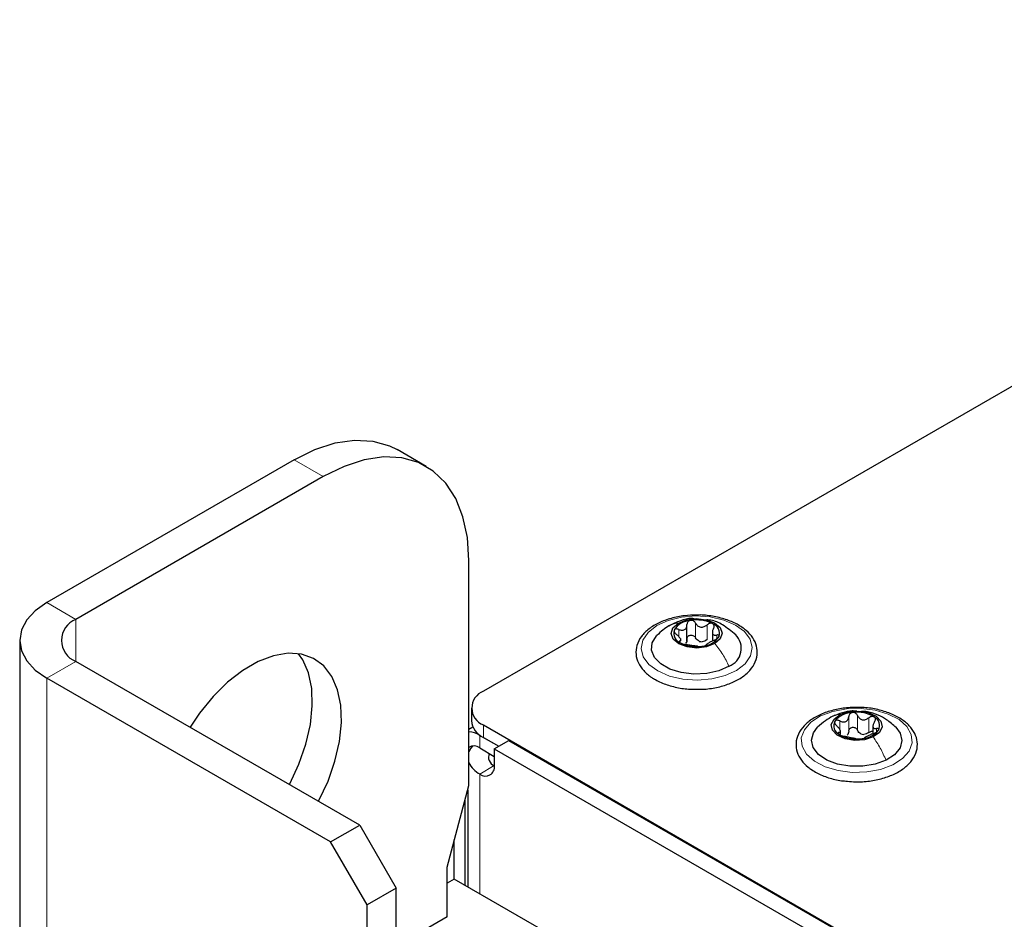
# Paper-space layout 'Blatt2' of a CAD drawing. Header units: millimetres. Extents: x 5 to 418, y 2 to 292.
# Tile 81 of 88: x 239 to 259, y 237 to 255. Entities that reach past the tile are written whole.
import ezdxf

# ---------------------------------------------------------------- set-up
doc = ezdxf.new("R2010")
doc.units = ezdxf.units.MM

psp = doc.layouts.new('Blatt2')

# ---------------------------------------------------------------- linework, layer by layer
at = {"color": 7, "linetype": 'Continuous', "lineweight": 25}
for p, q in [((270.993, 254.585), (248.379, 241.53)), ((247.268, 245.901), (246.702, 246.228)), ((244.702, 246.03), (239.894, 243.254)), ((245.268, 245.703), (240.46, 242.928)), ((248.096, 239.7), (248.096, 244.07)), ((252.335, 242.508), (252.335, 242.824)), ((252.829, 242.705), (252.829, 242.507)), ((239.367, 242.519), (239.367, 99.625)), ((252.217, 242.509), (252.217, 242.554)), ((245.975, 238.927), (240.46, 242.111)), ((245.409, 238.601), (239.894, 241.785)), ((248.145, 241.204), (248.145, 240.959)), ((248.175, 240.833), (248.096, 240.787)), ((248.379, 240.877), (287.616, 218.227)), ((255.318, 240.693), (255.318, 240.754)), ((255.95, 240.854), (255.95, 240.706)), ((248.309, 240.673), (248.676, 240.461)), ((248.379, 240.632), (248.676, 240.461)), ((248.591, 240.412), (248.874, 240.575)), ((248.874, 240.575), (287.602, 218.218)), ((248.309, 240.428), (248.591, 240.265)), ((248.591, 240.412), (248.591, 240.085)), ((248.591, 240.412), (287.319, 218.055)), ((247.672, 238.109), (248.096, 239.7)), ((248.074, 239.617), (248.074, 237.73)), ((248.026, 237.758), (248.026, 239.435)), ((245.409, 238.601), (245.975, 238.927)), ((245.975, 238.927), (246.682, 237.702)), ((247.814, 237.88), (247.814, 238.64)), ((246.117, 237.376), (245.409, 238.601)), ((247.672, 237.146), (247.672, 238.109)), ((247.814, 237.88), (247.672, 237.799)), ((284.164, 216.896), (247.814, 237.88)), ((246.682, 237.702), (246.117, 237.376)), ((246.682, 96.441), (246.682, 237.702)), ((246.117, 96.114), (246.117, 237.376)), ((247.672, 237.146), (246.682, 236.574))]:
    psp.add_line(p, q, dxfattribs=at)
at = {"color": 7, "linetype": 'Continuous', "lineweight": 18}
for p, q in [((245.268, 245.703), (244.702, 246.03)), ((240.46, 242.928), (239.894, 243.254)), ((240.46, 242.111), (240.46, 242.928)), ((252.504, 242.569), (252.504, 242.854)), ((252.175, 242.594), (252.175, 242.732)), ((252.726, 242.536), (252.726, 242.822)), ((252.195, 242.481), (252.195, 242.507)), ((252.914, 242.549), (252.914, 242.624)), ((240.46, 242.111), (239.894, 241.785)), ((239.894, 98.89), (239.894, 241.785)), ((255.305, 240.79), (255.305, 240.954)), ((255.479, 240.754), (255.479, 241.04)), ((255.652, 240.773), (255.652, 241.058)), ((255.867, 240.728), (255.867, 241.014)), ((248.379, 240.877), (248.379, 240.632)), ((256.022, 240.741), (256.022, 240.807)), ((248.309, 240.673), (248.313, 240.676)), ((248.309, 240.428), (248.309, 240.673)), ((255.287, 240.696), (255.287, 240.729)), ((248.309, 239.922), (248.591, 240.085)), ((248.309, 239.922), (248.309, 237.595))]:
    psp.add_line(p, q, dxfattribs=at)
at = {"color": 7, "linetype": 'Continuous', "lineweight": 25, "flags": 128}
for points in [[(244.702, 246.03), (245.105, 246.229), (245.499, 246.358), (245.877, 246.413), (246.231, 246.394), (246.555, 246.301), (246.702, 246.228)], [(248.096, 244.07), (248.068, 244.518), (247.982, 244.924), (247.841, 245.279), (247.647, 245.577), (247.406, 245.81), (247.12, 245.975), (246.797, 246.068), (246.443, 246.086), (246.065, 246.031), (245.671, 245.902), (245.268, 245.703)], [(239.894, 243.254), (239.67, 243.097), (239.504, 242.917), (239.401, 242.722), (239.367, 242.519), (239.401, 242.317), (239.504, 242.122), (239.67, 241.942), (239.894, 241.785)], [(252.878, 242.458), (252.718, 242.395), (252.53, 242.371), (252.34, 242.392), (252.178, 242.452), (252.068, 242.544), (252.028, 242.653), (252.063, 242.763), (252.168, 242.856)], [(252.168, 242.856), (252.327, 242.92), (252.516, 242.943), (252.706, 242.922), (252.868, 242.862), (252.978, 242.77), (253.018, 242.661), (252.983, 242.551), (252.878, 242.458)], [(253.153, 242.017), (252.955, 241.929), (252.721, 241.876), (252.472, 241.864), (252.226, 241.893), (252.005, 241.961), (251.826, 242.061), (251.703, 242.187), (251.646, 242.328), (251.661, 242.473), (251.745, 242.609), (251.755, 242.619)], [(245.173, 239.39), (245.181, 239.405), (245.359, 239.786), (245.494, 240.173), (245.582, 240.555), (245.62, 240.921), (245.607, 241.259), (245.544, 241.561), (245.432, 241.818), (245.275, 242.022), (245.077, 242.168), (244.844, 242.25), (244.582, 242.268), (244.299, 242.22), (244.004, 242.108), (243.704, 241.935), (243.408, 241.706), (243.126, 241.427), (242.864, 241.107), (242.677, 240.831)], [(244.607, 239.717), (244.615, 239.732), (244.793, 240.113), (244.928, 240.5), (245.016, 240.882), (245.054, 241.247), (245.042, 241.586), (244.978, 241.888), (244.867, 242.144), (244.788, 242.26)], [(255.313, 241.079), (255.482, 241.133), (255.674, 241.146), (255.86, 241.115), (256.011, 241.046), (256.105, 240.949), (256.128, 240.838), (256.075, 240.731), (255.955, 240.643)], [(255.955, 240.643), (255.786, 240.589), (255.595, 240.576), (255.409, 240.607), (255.257, 240.676), (255.163, 240.773), (255.141, 240.884), (255.194, 240.991), (255.313, 241.079)], [(256.205, 240.188), (255.993, 240.111), (255.752, 240.072), (255.501, 240.073), (255.262, 240.115), (255.052, 240.194), (254.89, 240.304), (254.788, 240.436), (254.754, 240.58), (254.792, 240.723), (254.874, 240.831)], [(256.393, 240.833), (256.481, 240.714), (256.514, 240.571), (256.476, 240.428), (256.37, 240.297), (256.205, 240.188)], [(248.169, 240.466), (248.135, 240.425), (248.096, 240.356)]]:
    psp.add_lwpolyline(points, dxfattribs=at)
at = {"color": 7, "linetype": 'Continuous', "lineweight": 18, "flags": 128}
for points in [[(251.749, 242.806), (251.97, 242.907), (252.229, 242.971), (252.508, 242.995), (252.788, 242.976), (253.05, 242.915), (253.276, 242.818), (253.451, 242.69), (253.562, 242.541), (253.603, 242.38), (253.57, 242.218), (253.465, 242.067), (253.297, 241.936), (253.075, 241.836), (252.816, 241.771), (252.537, 241.748), (252.257, 241.767), (251.996, 241.827), (251.77, 241.925), (251.595, 242.052), (251.484, 242.202), (251.443, 242.363), (251.476, 242.525), (251.58, 242.676), (251.749, 242.806)], [(254.934, 241.05), (255.171, 241.138), (255.439, 241.188), (255.721, 241.197), (255.996, 241.163), (256.247, 241.088), (256.457, 240.979), (256.61, 240.843), (256.696, 240.688), (256.711, 240.525), (256.652, 240.366), (256.523, 240.221), (256.334, 240.1), (256.097, 240.012), (255.829, 239.962), (255.548, 239.954), (255.272, 239.988), (255.021, 240.062), (254.812, 240.171), (254.659, 240.308), (254.572, 240.463), (254.558, 240.625), (254.617, 240.784), (254.745, 240.929), (254.934, 241.05)]]:
    psp.add_lwpolyline(points, dxfattribs=at)
at = {"color": 7, "linetype": 'Continuous', "lineweight": 25}
for centre, radius, start, end in [((240.615, 242.519), 0.437, 110.7834, 249.2166), ((252.427, 242.505), 0.403, 93.7522, 147.5816), ((252.523, 242.222), 0.695, 63.1913, 100.1487), ((252.768, 242.655), 0.201, 342.1354, 69.9939), ((252.278, 242.659), 0.201, 162.1354, 249.9939), ((252.523, 243.092), 0.695, 243.1913, 280.1487), ((252.64, 242.747), 0.255, 254.7654, 268.5746), ((252.619, 242.809), 0.403, 273.7522, 327.5816), ((253.02, 242.364), 0.372, 290.9866, 45.8397), ((248.503, 241.204), 0.349, 110.7834, 249.2166), ((255.64, 240.464), 0.659, 59.2047, 97.5648), ((248.545, 240.999), 0.402, 185.6948, 245.6253), ((255.372, 240.859), 0.184, 151.0185, 244.2595), ((255.565, 240.659), 0.458, 91.5299, 140.803), ((255.897, 240.863), 0.184, 331.0185, 64.2595), ((248.073, 240.3), 0.441, 57.7908, 87.0012), ((255.703, 241.063), 0.458, 271.5299, 320.803), ((255.629, 241.258), 0.659, 239.2047, 277.5648), ((255.792, 240.93), 0.241, 251.2206, 265.549), ((248.194, 240.28), 0.187, 52.2304, 121.3582), ((248.652, 240.248), 0.174, 155.131, 249.6215), ((248.526, 240.345), 0.475, 205.4532, 242.836), ((248.419, 240.057), 0.175, 230.7967, 9.214)]:
    psp.add_arc(centre, radius, start, end, dxfattribs=at)
for points, knots in [([(252.526, 243.011), (252.447, 243.009), (252.276, 243.005), (252.024, 242.953), (251.788, 242.867), (251.589, 242.747), (251.44, 242.599), (251.352, 242.428), (251.334, 242.249), (251.382, 242.078), (251.488, 241.926), (251.61, 241.821), (251.697, 241.77), (251.721, 241.756)], [0, 0, 0, 0, 0.086683, 0.18603, 0.285807, 0.386301, 0.487505, 0.587518, 0.683404, 0.775845, 0.868323, 0.964097, 1, 1, 1, 1]), ([(252.471, 242.94), (252.457, 242.942), (252.368, 242.951), (252.198, 242.904), (252.057, 242.836), (251.984, 242.8)], [0, 0, 0, 0, 0.081876, 0.517277, 1, 1, 1, 1]), ([(252.401, 242.907), (252.391, 242.904), (252.371, 242.899), (252.35, 242.879), (252.337, 242.855), (252.336, 242.836), (252.335, 242.827)], [0, 0, 0, 0, 0.250033, 0.499632, 0.749228, 1, 1, 1, 1]), ([(252.504, 242.854), (252.498, 242.863), (252.488, 242.879), (252.462, 242.898), (252.432, 242.909), (252.411, 242.908), (252.401, 242.907)], [0, 0, 0, 0, 0.249815, 0.499908, 0.75012, 1, 1, 1, 1]), ([(252.448, 241.572), (252.501, 241.57), (252.646, 241.563), (252.879, 241.593), (253.132, 241.66), (253.353, 241.762), (253.531, 241.895), (253.654, 242.055), (253.711, 242.232), (253.698, 242.409), (253.623, 242.572), (253.494, 242.716), (253.314, 242.838), (253.089, 242.934), (252.834, 242.992), (252.64, 243.017), (252.538, 243.012), (252.526, 243.011)], [0, 0, 0, 0, 0.043207, 0.116997, 0.190994, 0.265413, 0.340417, 0.41554, 0.488748, 0.558589, 0.627045, 0.696754, 0.769132, 0.842984, 0.916934, 0.99072, 1, 1, 1, 1]), ([(252.504, 242.854), (252.515, 242.837), (252.533, 242.81), (252.57, 242.787), (252.602, 242.778), (252.636, 242.778), (252.68, 242.788), (252.707, 242.808), (252.726, 242.822)], [0, 0, 0, 0, 0.249199, 0.374336, 0.49893, 0.624007, 0.749759, 1, 1, 1, 1]), ([(253.285, 242.625), (253.202, 242.695), (253.057, 242.815), (252.856, 242.91), (252.749, 242.916), (252.723, 242.918)], [0, 0, 0, 0, 0.5059752, 0.8773511, 1, 1, 1, 1]), ([(252.837, 242.843), (252.829, 242.847), (252.812, 242.853), (252.781, 242.851), (252.751, 242.841), (252.734, 242.828), (252.726, 242.822)], [0, 0, 0, 0, 0.249991, 0.499611, 0.749127, 1, 1, 1, 1]), ([(252.851, 242.751), (252.855, 242.76), (252.864, 242.778), (252.865, 242.804), (252.857, 242.828), (252.844, 242.838), (252.837, 242.843)], [0, 0, 0, 0, 0.249852, 0.499902, 0.750115, 1, 1, 1, 1]), ([(251.984, 242.8), (251.945, 242.775), (251.862, 242.722), (251.79, 242.653), (251.752, 242.616)], [0, 0, 0, 0, 0.474161, 1, 1, 1, 1]), ([(252.087, 242.721), (252.085, 242.714), (252.082, 242.701), (252.091, 242.678), (252.108, 242.655), (252.124, 242.641), (252.132, 242.634)], [0, 0, 0, 0, 0.2498571, 0.4994664, 0.7490114, 1, 1, 1, 1]), ([(252.175, 242.732), (252.166, 242.736), (252.147, 242.742), (252.12, 242.743), (252.098, 242.737), (252.09, 242.726), (252.087, 242.721)], [0, 0, 0, 0, 0.249807, 0.500055, 0.750309, 1, 1, 1, 1]), ([(252.175, 242.732), (252.196, 242.725), (252.226, 242.714), (252.265, 242.717), (252.291, 242.727), (252.312, 242.745), (252.332, 242.777), (252.334, 242.807), (252.335, 242.827)], [0, 0, 0, 0, 0.249168, 0.374303, 0.498903, 0.623987, 0.749746, 1, 1, 1, 1]), ([(252.851, 242.751), (252.843, 242.733), (252.83, 242.704), (252.828, 242.67), (252.834, 242.648), (252.846, 242.632), (252.871, 242.62), (252.896, 242.622), (252.914, 242.624)], [0, 0, 0, 0, 0.249201, 0.374338, 0.498932, 0.624008, 0.74976, 1, 1, 1, 1]), ([(252.195, 242.507), (252.203, 242.509), (252.216, 242.513), (252.218, 242.529), (252.212, 242.546), (252.199, 242.567), (252.175, 242.597), (252.149, 242.619), (252.132, 242.634)], [0, 0, 0, 0, 0.249201, 0.374338, 0.498932, 0.624008, 0.74976, 1, 1, 1, 1]), ([(252.195, 242.507), (252.19, 242.506), (252.182, 242.504), (252.181, 242.495), (252.189, 242.484), (252.202, 242.475), (252.209, 242.471)], [0, 0, 0, 0, 0.249852, 0.499902, 0.750115, 1, 1, 1, 1]), ([(252.209, 242.471), (252.217, 242.467), (252.234, 242.458), (252.265, 242.448), (252.295, 242.44), (252.312, 242.438), (252.32, 242.436)], [0, 0, 0, 0, 0.249991, 0.499611, 0.749127, 1, 1, 1, 1]), ([(252.335, 242.541), (252.335, 242.526), (252.334, 242.495), (252.318, 242.471), (252.31, 242.459)], [0, 0, 0, 0, 0.50155, 1, 1, 1, 1]), ([(252.335, 242.541), (252.336, 242.55), (252.337, 242.569), (252.35, 242.594), (252.371, 242.613), (252.4, 242.623), (252.432, 242.623), (252.462, 242.612), (252.488, 242.594), (252.498, 242.577), (252.504, 242.569)], [0, 0, 0, 0, 0.125193, 0.249438, 0.374279, 0.499024, 0.623869, 0.749369, 0.87443, 1, 1, 1, 1]), ([(252.573, 242.502), (252.559, 242.51), (252.529, 242.527), (252.512, 242.555), (252.504, 242.569)], [0, 0, 0, 0, 0.498457, 1, 1, 1, 1]), ([(252.726, 242.536), (252.712, 242.525), (252.685, 242.504), (252.651, 242.496), (252.634, 242.493)], [0, 0, 0, 0, 0.501552, 1, 1, 1, 1]), ([(252.87, 242.526), (252.85, 242.517), (252.82, 242.503), (252.781, 242.482), (252.754, 242.467), (252.734, 242.454), (252.714, 242.441), (252.712, 242.435), (252.711, 242.431)], [0, 0, 0, 0, 0.249168, 0.374303, 0.498903, 0.623987, 0.749746, 1, 1, 1, 1]), ([(252.87, 242.526), (252.88, 242.53), (252.899, 242.539), (252.926, 242.556), (252.948, 242.575), (252.955, 242.587), (252.959, 242.593)], [0, 0, 0, 0, 0.249807, 0.500055, 0.750309, 1, 1, 1, 1]), ([(252.959, 242.593), (252.961, 242.599), (252.964, 242.61), (252.954, 242.621), (252.938, 242.627), (252.922, 242.625), (252.914, 242.624)], [0, 0, 0, 0, 0.249857, 0.499466, 0.749011, 1, 1, 1, 1]), ([(252.542, 242.404), (252.53, 242.405), (252.513, 242.408), (252.475, 242.412), (252.444, 242.416), (252.41, 242.421), (252.366, 242.429), (252.338, 242.433), (252.32, 242.436)], [0, 0, 0, 0, 0.249199, 0.374336, 0.49893, 0.624007, 0.749759, 1, 1, 1, 1]), ([(252.542, 242.404), (252.547, 242.403), (252.558, 242.402), (252.583, 242.401), (252.614, 242.403), (252.635, 242.406), (252.645, 242.407)], [0, 0, 0, 0, 0.249815, 0.499908, 0.75012, 1, 1, 1, 1]), ([(252.645, 242.407), (252.655, 242.409), (252.675, 242.413), (252.696, 242.42), (252.709, 242.426), (252.71, 242.43), (252.711, 242.431)], [0, 0, 0, 0, 0.250033, 0.499632, 0.749228, 1, 1, 1, 1]), ([(251.721, 241.756), (251.757, 241.736), (251.864, 241.681), (252.069, 241.616), (252.281, 241.574), (252.41, 241.572), (252.448, 241.572)], [0, 0, 0, 0, 0.180147, 0.520189, 0.859663, 1, 1, 1, 1]), ([(255.743, 241.212), (255.664, 241.214), (255.493, 241.22), (255.236, 241.182), (254.988, 241.109), (254.773, 241.002), (254.603, 240.864), (254.49, 240.701), (254.444, 240.523), (254.467, 240.347), (254.551, 240.187), (254.657, 240.077), (254.735, 240.022), (254.756, 240.007)], [0, 0, 0, 0, 0.0864193, 0.1857439, 0.2853796, 0.3856309, 0.4866723, 0.587564, 0.6853705, 0.7787814, 0.8708595, 0.9652209, 1, 1, 1, 1]), ([(255.635, 241.143), (255.605, 241.145), (255.512, 241.153), (255.35, 241.118), (255.231, 241.069), (255.17, 241.044)], [0, 0, 0, 0, 0.183471, 0.58163, 1, 1, 1, 1]), ([(255.454, 239.783), (255.507, 239.778), (255.649, 239.763), (255.886, 239.781), (256.147, 239.833), (256.382, 239.922), (256.578, 240.044), (256.724, 240.194), (256.808, 240.365), (256.822, 240.545), (256.771, 240.714), (256.662, 240.866), (256.502, 240.997), (256.293, 241.104), (256.048, 241.177), (255.858, 241.212), (255.755, 241.212), (255.743, 241.212)], [0, 0, 0, 0, 0.042975, 0.116722, 0.190616, 0.264842, 0.33961, 0.414872, 0.489128, 0.560237, 0.628932, 0.697795, 0.769176, 0.842646, 0.916644, 0.990488, 1, 1, 1, 1]), ([(256.4, 240.826), (256.34, 240.88), (256.235, 240.974), (256.044, 241.073), (255.879, 241.135), (255.766, 241.137), (255.726, 241.138)], [0, 0, 0, 0, 0.3174999, 0.5552017, 0.8446547, 1, 1, 1, 1]), ([(255.171, 241.045), (255.121, 241.018), (255.015, 240.96), (254.923, 240.876), (254.874, 240.831)], [0, 0, 0, 0, 0.467929, 1, 1, 1, 1]), ([(255.21, 240.948), (255.208, 240.942), (255.203, 240.929), (255.209, 240.905), (255.224, 240.881), (255.239, 240.866), (255.246, 240.859)], [0, 0, 0, 0, 0.249857, 0.499466, 0.749011, 1, 1, 1, 1]), ([(255.305, 240.954), (255.295, 240.958), (255.276, 240.966), (255.248, 240.969), (255.224, 240.963), (255.215, 240.953), (255.21, 240.948)], [0, 0, 0, 0, 0.249807, 0.500055, 0.750309, 1, 1, 1, 1]), ([(255.305, 240.954), (255.325, 240.946), (255.356, 240.934), (255.397, 240.934), (255.425, 240.943), (255.448, 240.96), (255.471, 240.99), (255.476, 241.02), (255.479, 241.04)], [0, 0, 0, 0, 0.249168, 0.374303, 0.498903, 0.623987, 0.749746, 1, 1, 1, 1]), ([(255.553, 241.116), (255.543, 241.114), (255.522, 241.11), (255.499, 241.092), (255.483, 241.068), (255.481, 241.049), (255.479, 241.04)], [0, 0, 0, 0, 0.250033, 0.4996315, 0.7492277, 1, 1, 1, 1]), ([(255.652, 241.058), (255.647, 241.067), (255.638, 241.084), (255.614, 241.104), (255.585, 241.117), (255.564, 241.117), (255.553, 241.116)], [0, 0, 0, 0, 0.249815, 0.499908, 0.75012, 1, 1, 1, 1]), ([(255.652, 241.058), (255.662, 241.04), (255.677, 241.012), (255.712, 240.988), (255.742, 240.976), (255.775, 240.975), (255.82, 240.983), (255.848, 241.002), (255.867, 241.014)], [0, 0, 0, 0, 0.249199, 0.374336, 0.49893, 0.624007, 0.749759, 1, 1, 1, 1]), ([(255.977, 241.029), (255.969, 241.033), (255.954, 241.041), (255.924, 241.04), (255.894, 241.032), (255.876, 241.02), (255.867, 241.014)], [0, 0, 0, 0, 0.249991, 0.499611, 0.749127, 1, 1, 1, 1]), ([(255.981, 240.937), (255.971, 240.919), (255.955, 240.891), (255.949, 240.857), (255.952, 240.835), (255.962, 240.818), (255.982, 240.805), (256.006, 240.806), (256.022, 240.807)], [0, 0, 0, 0, 0.249201, 0.374338, 0.498932, 0.624008, 0.74976, 1, 1, 1, 1]), ([(255.981, 240.937), (255.986, 240.945), (255.996, 240.962), (256, 240.989), (255.995, 241.013), (255.983, 241.024), (255.977, 241.029)], [0, 0, 0, 0, 0.249852, 0.499902, 0.750115, 1, 1, 1, 1]), ([(255.287, 240.729), (255.298, 240.731), (255.313, 240.734), (255.319, 240.75), (255.317, 240.767), (255.307, 240.788), (255.286, 240.82), (255.262, 240.844), (255.246, 240.859)], [0, 0, 0, 0, 0.249201, 0.374338, 0.498932, 0.624008, 0.74976, 1, 1, 1, 1]), ([(255.479, 240.754), (255.477, 240.739), (255.474, 240.708), (255.455, 240.685), (255.446, 240.674)], [0, 0, 0, 0, 0.50155, 1, 1, 1, 1]), ([(255.479, 240.754), (255.481, 240.764), (255.483, 240.782), (255.499, 240.806), (255.522, 240.824), (255.552, 240.832), (255.585, 240.83), (255.614, 240.818), (255.638, 240.798), (255.647, 240.781), (255.652, 240.773)], [0, 0, 0, 0, 0.125193, 0.249438, 0.374279, 0.499024, 0.623869, 0.749369, 0.87443, 1, 1, 1, 1]), ([(255.715, 240.702), (255.701, 240.711), (255.673, 240.729), (255.659, 240.758), (255.652, 240.773)], [0, 0, 0, 0, 0.498457, 1, 1, 1, 1]), ([(255.867, 240.728), (255.876, 240.734), (255.894, 240.746), (255.923, 240.755), (255.942, 240.754), (255.95, 240.753)], [0, 0, 0, 0, 0.34305, 0.683468, 1, 1, 1, 1]), ([(255.964, 240.712), (255.973, 240.715), (255.992, 240.723), (256.02, 240.738), (256.044, 240.756), (256.054, 240.768), (256.058, 240.774)], [0, 0, 0, 0, 0.249807, 0.500055, 0.750309, 1, 1, 1, 1]), ([(256.058, 240.774), (256.061, 240.779), (256.066, 240.79), (256.059, 240.802), (256.045, 240.808), (256.03, 240.807), (256.022, 240.807)], [0, 0, 0, 0, 0.249857, 0.499466, 0.749011, 1, 1, 1, 1]), ([(255.287, 240.729), (255.283, 240.728), (255.273, 240.726), (255.269, 240.718), (255.273, 240.706), (255.286, 240.697), (255.292, 240.693)], [0, 0, 0, 0, 0.249852, 0.499902, 0.750115, 1, 1, 1, 1]), ([(255.292, 240.693), (255.299, 240.688), (255.315, 240.679), (255.344, 240.667), (255.375, 240.657), (255.392, 240.654), (255.401, 240.652)], [0, 0, 0, 0, 0.249991, 0.499611, 0.749127, 1, 1, 1, 1]), ([(255.617, 240.608), (255.607, 240.61), (255.592, 240.613), (255.557, 240.619), (255.526, 240.625), (255.493, 240.632), (255.449, 240.642), (255.42, 240.648), (255.401, 240.652)], [0, 0, 0, 0, 0.2491995, 0.3743362, 0.4989302, 0.6240074, 0.7497593, 1, 1, 1, 1]), ([(255.617, 240.608), (255.621, 240.607), (255.631, 240.605), (255.654, 240.603), (255.684, 240.603), (255.705, 240.605), (255.715, 240.605)], [0, 0, 0, 0, 0.249815, 0.499908, 0.75012, 1, 1, 1, 1]), ([(255.715, 240.605), (255.726, 240.607), (255.746, 240.609), (255.769, 240.615), (255.785, 240.621), (255.788, 240.624), (255.789, 240.626)], [0, 0, 0, 0, 0.250033, 0.499632, 0.749228, 1, 1, 1, 1]), ([(255.867, 240.728), (255.853, 240.718), (255.824, 240.698), (255.79, 240.693), (255.773, 240.69)], [0, 0, 0, 0, 0.501552, 1, 1, 1, 1]), ([(255.964, 240.712), (255.943, 240.704), (255.912, 240.692), (255.872, 240.672), (255.844, 240.659), (255.82, 240.647), (255.797, 240.635), (255.792, 240.629), (255.789, 240.626)], [0, 0, 0, 0, 0.249168, 0.374303, 0.498903, 0.623987, 0.749746, 1, 1, 1, 1]), ([(254.756, 240.007), (254.79, 239.985), (254.887, 239.924), (255.082, 239.847), (255.288, 239.793), (255.417, 239.785), (255.454, 239.783)], [0, 0, 0, 0, 0.18031, 0.519689, 0.85875, 1, 1, 1, 1])]:
    psp.add_open_spline(points, degree=3, knots=knots, dxfattribs=at)
at = {"color": 7, "linetype": 'Continuous', "lineweight": 18}
for points, knots in [([(251.987, 242.796), (251.997, 242.803), (252.046, 242.843), (252.114, 242.85), (252.168, 242.856)], [0, 0, 0, 0, 0.188866, 1, 1, 1, 1]), ([(255.172, 241.044), (255.173, 241.045), (255.211, 241.075), (255.263, 241.077), (255.313, 241.079)], [0, 0, 0, 0, 0.0345822, 1, 1, 1, 1])]:
    psp.add_open_spline(points, degree=3, knots=knots, dxfattribs=at)
for points in [[(253.153, 242.017), (253.115, 242.095), (253.037, 242.252), (252.931, 242.389), (252.878, 242.458)], [(256.205, 240.188), (256.169, 240.269), (256.099, 240.43), (256.003, 240.572), (255.955, 240.643)]]:
    psp.add_open_spline(points, degree=3, dxfattribs=at)

doc.saveas('drawing.dxf')
